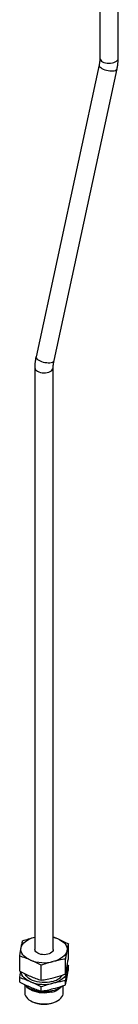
# Paper-space layout 'Sheet1' of a CAD drawing. Header units: millimetres. Extents: x 0 to 23548, y 0 to 16632.
# Tile 79 of 143: x 7817 to 7911, y 3229 to 4164. Entities that reach past the tile are written whole.
import ezdxf

# ---------------------------------------------------------------- set-up
doc = ezdxf.new("R2010")
doc.units = ezdxf.units.MM
doc.linetypes.add('SLD-Sólida', pattern=[0])

psp = doc.layouts.new('Sheet1')

# ---------------------------------------------------------------- linework, layer by layer
at = {"color": 7, "linetype": 'SLD-Sólida', "lineweight": 25, "ltscale": 28}
for p, q in [((7893.541, 5211.484), (7893.541, 4127.489)), ((7911.041, 4127.489), (7911.041, 5032.259)), ((7892.787, 4120.939), (7832.82, 3843.952)), ((7849.923, 3840.249), (7909.891, 4117.236)), ((7831.669, 3833.7), (7831.669, 3281.485)), ((7849.169, 3281.485), (7849.169, 3833.7)), ((7849.169, 3293.325), (7853.36, 3291.667)), ((7863.542, 3272.528), (7863.542, 3286.818)), ((7817.296, 3260.791), (7817.296, 3275.081)), ((7860.785, 3258.034), (7860.785, 3272.323)), ((7837.662, 3252.165), (7837.662, 3266.455)), ((7862.526, 3266.726), (7863.542, 3266.217)), ((7863.542, 3262.169), (7863.542, 3266.217)), ((7817.296, 3250.431), (7817.296, 3254.48)), ((7822.132, 3247.509), (7822.132, 3240.224)), ((7837.662, 3241.805), (7837.662, 3245.854)), ((7858.707, 3240.224), (7858.707, 3246.985)), ((7860.785, 3247.674), (7860.785, 3251.723)), ((7827.486, 3232.76), (7828.26, 3232.314)), ((7852.579, 3232.314), (7853.353, 3232.76))]:
    psp.add_line(p, q, dxfattribs=at)
at = {"color": 7, "linetype": 'SLD-Sólida', "lineweight": 25, "ltscale": 28, "flags": 128}
for points in [[(7896.104, 4123.917), (7897.387, 4123.305), (7898.847, 4122.845), (7900.431, 4122.553), (7902.083, 4122.439), (7903.742, 4122.507), (7905.349, 4122.756), (7906.845, 4123.175), (7908.177, 4123.751), (7909.296, 4124.461), (7910.162, 4125.281), (7910.743, 4126.181), (7911.019, 4127.128), (7911.041, 4127.489)], [(7892.787, 4120.939), (7892.764, 4120.487), (7892.989, 4119.781), (7893.516, 4119.049), (7894.326, 4118.319), (7895.39, 4117.616)], [(7895.39, 4117.616), (7896.668, 4116.967), (7898.116, 4116.394), (7899.679, 4115.919), (7901.303, 4115.558), (7902.928, 4115.325), (7904.496, 4115.227), (7905.949, 4115.27), (7907.236, 4115.45), (7908.31, 4115.762), (7909.132, 4116.194), (7909.672, 4116.73), (7909.891, 4117.236)], [(7832.82, 3843.952), (7832.796, 3843.501), (7833.022, 3842.794), (7833.549, 3842.062), (7834.359, 3841.332), (7835.422, 3840.629)], [(7834.232, 3830.128), (7835.515, 3829.517), (7836.975, 3829.056), (7838.559, 3828.764), (7840.211, 3828.65), (7841.87, 3828.719), (7843.477, 3828.967), (7844.973, 3829.387), (7846.305, 3829.962), (7847.424, 3830.673), (7848.29, 3831.493), (7848.871, 3832.393), (7849.147, 3833.34), (7849.169, 3833.688)], [(7835.422, 3840.629), (7836.701, 3839.98), (7838.148, 3839.407), (7839.712, 3838.932), (7841.336, 3838.571), (7842.961, 3838.338), (7844.528, 3838.241), (7845.982, 3838.283), (7847.269, 3838.463), (7848.342, 3838.775), (7849.164, 3839.207), (7849.704, 3839.743), (7849.923, 3840.249)], [(7818.675, 3282.864), (7819.173, 3284.49), (7820.034, 3286.066), (7821.244, 3287.562), (7822.782, 3288.955), (7824.622, 3290.22), (7826.733, 3291.336), (7829.077, 3292.283), (7831.615, 3293.045)], [(7849.169, 3293.059), (7850.947, 3292.555), (7853.36, 3291.667)], [(7853.36, 3291.667), (7855.551, 3290.605), (7857.484, 3289.386), (7859.124, 3288.033), (7860.444, 3286.568), (7861.422, 3285.015), (7862.041, 3283.402), (7862.289, 3281.757), (7862.164, 3280.106)], [(7827.479, 3271.303), (7825.288, 3272.366), (7823.355, 3273.584), (7821.715, 3274.937), (7820.394, 3276.403), (7819.416, 3277.955), (7818.798, 3279.568), (7818.549, 3281.213), (7818.675, 3282.864)], [(7843.941, 3276.861), (7842.361, 3276.56), (7840.712, 3276.437), (7839.051, 3276.496), (7837.44, 3276.736), (7835.937, 3277.147), (7834.596, 3277.715), (7833.465, 3278.419), (7832.586, 3279.234), (7831.99, 3280.131), (7831.698, 3281.076), (7831.669, 3281.485)], [(7849.169, 3281.485), (7849.168, 3281.413), (7848.987, 3280.459), (7848.496, 3279.541), (7847.712, 3278.694), (7846.666, 3277.948), (7845.393, 3277.329), (7843.941, 3276.861)], [(7862.164, 3280.106), (7861.666, 3278.48), (7860.805, 3276.905), (7859.595, 3275.408), (7858.056, 3274.015), (7856.216, 3272.75), (7854.106, 3271.634), (7851.762, 3270.687), (7849.223, 3269.925)], [(7827.479, 3250.703), (7825.288, 3251.765), (7823.355, 3252.983), (7821.715, 3254.337), (7820.394, 3255.802), (7819.416, 3257.354), (7818.798, 3258.967), (7818.59, 3260.07)], [(7847.991, 3250.943), (7845.726, 3250.465), (7843.375, 3250.159), (7840.975, 3250.029), (7838.566, 3250.077), (7836.187, 3250.303), (7833.877, 3250.702), (7831.676, 3251.269), (7829.617, 3251.993), (7827.736, 3252.863), (7826.064, 3253.866), (7824.627, 3254.983), (7823.449, 3256.197), (7822.55, 3257.488), (7822.144, 3258.307)], [(7862.164, 3259.506), (7861.666, 3257.879), (7860.805, 3256.304), (7859.595, 3254.807), (7858.056, 3253.414), (7856.216, 3252.149), (7854.106, 3251.034), (7851.762, 3250.086), (7849.223, 3249.324)], [(7848.924, 3242.453), (7846.53, 3241.943), (7844.047, 3241.603), (7841.512, 3241.438), (7838.96, 3241.451), (7836.43, 3241.641), (7833.958, 3242.006), (7831.58, 3242.541), (7829.331, 3243.236), (7827.243, 3244.084), (7825.348, 3245.07), (7823.672, 3246.181), (7822.241, 3247.401), (7821.439, 3248.258)], [(7847.779, 3240.92), (7845.531, 3240.448), (7843.196, 3240.149), (7840.813, 3240.029), (7838.423, 3240.09), (7836.067, 3240.33), (7833.786, 3240.746), (7831.618, 3241.33), (7829.601, 3242.072), (7827.769, 3242.96), (7826.154, 3243.979), (7824.782, 3245.11), (7823.987, 3245.951)], [(7822.132, 3240.224), (7822.136, 3239.997), (7822.344, 3238.621), (7822.861, 3237.273), (7823.678, 3235.975), (7824.782, 3234.75), (7826.154, 3233.619), (7827.769, 3232.6), (7829.601, 3231.712), (7831.618, 3230.97), (7833.786, 3230.386), (7836.067, 3229.97), (7838.423, 3229.73), (7840.813, 3229.67), (7843.196, 3229.789), (7845.531, 3230.088), (7847.779, 3230.56), (7849.902, 3231.197), (7851.862, 3231.989), (7853.626, 3232.922), (7855.164, 3233.979), (7856.45, 3235.144), (7857.461, 3236.395), (7858.181, 3237.712), (7858.598, 3239.072), (7858.707, 3240.224)]]:
    psp.add_lwpolyline(points, dxfattribs=at)
at = {"color": 7, "linetype": 'SLD-Sólida', "lineweight": 25, "ltscale": 784}
for centre, radius, start, end in [((7897.858, 4127.88), 4.334, 185.186551, 246.13359), ((7835.986, 3834.092), 4.335, 185.212439, 246.131256), ((7840.489, 3304.339), 35.505, 248.503849, 284.240534), ((7854.85, 3260.885), 7.443, 349.322673, 17.64531), ((7844.789, 3267.493), 16.857, 280.947921, 321.659888), ((7840.489, 3283.738), 35.505, 248.503849, 284.240534), ((7844.391, 3257.724), 17.143, 281.399605, 316.623929), ((7843.894, 3264.457), 22.572, 282.876817, 307.764452), ((7840.419, 3269.853), 28.675, 253.319765, 286.680235), ((7840.419, 3255.563), 26.237, 242.389696, 297.610304)]:
    psp.add_arc(centre, radius, start, end, dxfattribs=at)
at = {"color": 7, "linetype": 'SLD-Sólida', "lineweight": 25, "ltscale": 28}
for points, knots in [([(7893.541, 4127.489), (7893.537, 4127.157), (7893.526, 4126.189), (7893.39, 4124.464), (7893.126, 4122.591), (7892.879, 4121.389), (7892.787, 4120.939)], [0, 0, 0, 0, 0.1668074, 0.4860125, 0.8074899, 1, 1, 1, 1]), ([(7909.891, 4117.236), (7910.011, 4117.817), (7910.354, 4119.479), (7910.755, 4122.203), (7911.005, 4125.042), (7911.031, 4126.785), (7911.041, 4127.489)], [0, 0, 0, 0, 0.1665506, 0.4769654, 0.78893, 1, 1, 1, 1]), ([(7832.82, 3843.952), (7832.7, 3843.372), (7832.357, 3841.71), (7831.956, 3838.985), (7831.705, 3836.146), (7831.68, 3834.403), (7831.669, 3833.7)], [0, 0, 0, 0, 0.1665506, 0.4769654, 0.78893, 1, 1, 1, 1]), ([(7849.169, 3833.7), (7849.173, 3834.032), (7849.185, 3834.999), (7849.321, 3836.724), (7849.585, 3838.597), (7849.831, 3839.799), (7849.923, 3840.249)], [0, 0, 0, 0, 0.16680745, 0.48601253, 0.80748989, 1, 1, 1, 1]), ([(7818.675, 3282.864), (7818.905, 3284.046), (7819.366, 3286.414), (7819.824, 3288.521), (7820.054, 3289.575)], [0, 0, 0, 0, 0.49936476, 1, 1, 1, 1]), ([(7820.054, 3289.575), (7821.975, 3290.215), (7825.822, 3291.496), (7829.683, 3292.529), (7831.615, 3293.045)], [0, 0, 0, 0, 0.4994527, 1, 1, 1, 1]), ([(7853.36, 3291.667), (7855.058, 3290.921), (7858.459, 3289.428), (7861.846, 3287.689), (7863.542, 3286.818)], [0, 0, 0, 0, 0.4993648, 1, 1, 1, 1]), ([(7817.296, 3275.081), (7817.525, 3276.437), (7817.984, 3279.153), (7818.445, 3281.626), (7818.675, 3282.864)], [0, 0, 0, 0, 0.4994527, 1, 1, 1, 1]), ([(7863.542, 3286.818), (7863.313, 3285.766), (7862.855, 3283.66), (7862.394, 3281.292), (7862.164, 3280.106)], [0, 0, 0, 0, 0.49945272, 1, 1, 1, 1]), ([(7827.479, 3271.303), (7825.781, 3271.997), (7822.38, 3273.385), (7818.992, 3274.515), (7817.296, 3275.081)], [0, 0, 0, 0, 0.4993648, 1, 1, 1, 1]), ([(7837.662, 3266.455), (7835.97, 3267.324), (7832.582, 3269.063), (7829.181, 3270.556), (7827.479, 3271.303)], [0, 0, 0, 0, 0.4994527, 1, 1, 1, 1]), ([(7860.785, 3272.323), (7859.821, 3272.159), (7855.977, 3271.503), (7852.116, 3270.601), (7849.223, 3269.925)], [0, 0, 0, 0, 0.2508797, 1, 1, 1, 1]), ([(7862.164, 3280.106), (7861.934, 3278.872), (7861.473, 3276.399), (7861.014, 3273.683), (7860.785, 3272.323)], [0, 0, 0, 0, 0.4993648, 1, 1, 1, 1]), ([(7862.164, 3264.745), (7862.394, 3265.98), (7862.854, 3268.453), (7863.313, 3271.169), (7863.542, 3272.528)], [0, 0, 0, 0, 0.49936476, 1, 1, 1, 1]), ([(7849.223, 3269.925), (7847.295, 3269.409), (7843.434, 3268.377), (7839.587, 3267.096), (7837.662, 3266.455)], [0, 0, 0, 0, 0.4993648, 1, 1, 1, 1]), ([(7860.785, 3258.034), (7861.014, 3259.086), (7861.473, 3261.192), (7861.933, 3263.56), (7862.164, 3264.745)], [0, 0, 0, 0, 0.49945272, 1, 1, 1, 1]), ([(7863.542, 3266.217), (7863.313, 3265.165), (7862.855, 3263.059), (7862.394, 3260.691), (7862.164, 3259.506)], [0, 0, 0, 0, 0.4994527, 1, 1, 1, 1]), ([(7862.164, 3254.385), (7862.394, 3255.62), (7862.854, 3258.093), (7863.313, 3260.809), (7863.542, 3262.169)], [0, 0, 0, 0, 0.49936476, 1, 1, 1, 1]), ([(7817.296, 3260.791), (7818.988, 3259.922), (7822.376, 3258.183), (7825.777, 3256.69), (7827.479, 3255.942)], [0, 0, 0, 0, 0.4994527, 1, 1, 1, 1]), ([(7817.296, 3254.48), (7817.525, 3255.844), (7817.864, 3257.857), (7818.203, 3259.69), (7818.312, 3260.282)], [0, 0, 0, 0, 0.6774375, 1, 1, 1, 1]), ([(7827.479, 3250.703), (7825.781, 3251.396), (7822.38, 3252.784), (7818.992, 3253.914), (7817.296, 3254.48)], [0, 0, 0, 0, 0.4993648, 1, 1, 1, 1]), ([(7827.479, 3255.942), (7829.177, 3255.249), (7832.578, 3253.861), (7835.966, 3252.731), (7837.662, 3252.165)], [0, 0, 0, 0, 0.4993648, 1, 1, 1, 1]), ([(7837.662, 3252.165), (7839.583, 3252.501), (7843.429, 3253.172), (7847.291, 3254.099), (7849.223, 3254.564)], [0, 0, 0, 0, 0.49945272, 1, 1, 1, 1]), ([(7849.223, 3254.564), (7852.116, 3255.356), (7855.977, 3256.414), (7859.821, 3257.709), (7860.785, 3258.034)], [0, 0, 0, 0, 0.7491203, 1, 1, 1, 1]), ([(7862.164, 3259.506), (7861.934, 3258.271), (7861.473, 3255.798), (7861.014, 3253.082), (7860.785, 3251.723)], [0, 0, 0, 0, 0.4993648, 1, 1, 1, 1]), ([(7860.785, 3247.674), (7861.014, 3248.726), (7861.473, 3250.832), (7861.933, 3253.2), (7862.164, 3254.385)], [0, 0, 0, 0, 0.49945272, 1, 1, 1, 1]), ([(7817.296, 3250.431), (7818.988, 3249.562), (7822.376, 3247.823), (7825.777, 3246.33), (7827.479, 3245.582)], [0, 0, 0, 0, 0.49945272, 1, 1, 1, 1]), ([(7837.662, 3245.854), (7835.97, 3246.723), (7832.582, 3248.463), (7829.181, 3249.956), (7827.479, 3250.703)], [0, 0, 0, 0, 0.4994527, 1, 1, 1, 1]), ([(7827.479, 3245.582), (7829.177, 3244.889), (7832.578, 3243.501), (7835.966, 3242.371), (7837.662, 3241.805)], [0, 0, 0, 0, 0.4993648, 1, 1, 1, 1]), ([(7849.223, 3249.324), (7847.295, 3248.809), (7843.434, 3247.776), (7839.587, 3246.495), (7837.662, 3245.854)], [0, 0, 0, 0, 0.49936476, 1, 1, 1, 1]), ([(7837.662, 3241.805), (7839.583, 3242.141), (7843.429, 3242.812), (7847.291, 3243.74), (7849.223, 3244.204)], [0, 0, 0, 0, 0.4994527, 1, 1, 1, 1]), ([(7860.785, 3251.723), (7859.821, 3251.558), (7855.977, 3250.902), (7852.116, 3250), (7849.223, 3249.324)], [0, 0, 0, 0, 0.25087968, 1, 1, 1, 1]), ([(7849.223, 3244.204), (7852.116, 3244.996), (7855.977, 3246.054), (7859.821, 3247.349), (7860.785, 3247.674)], [0, 0, 0, 0, 0.7491203, 1, 1, 1, 1])]:
    psp.add_open_spline(points, degree=3, knots=knots, dxfattribs=at)

doc.saveas('drawing.dxf')
